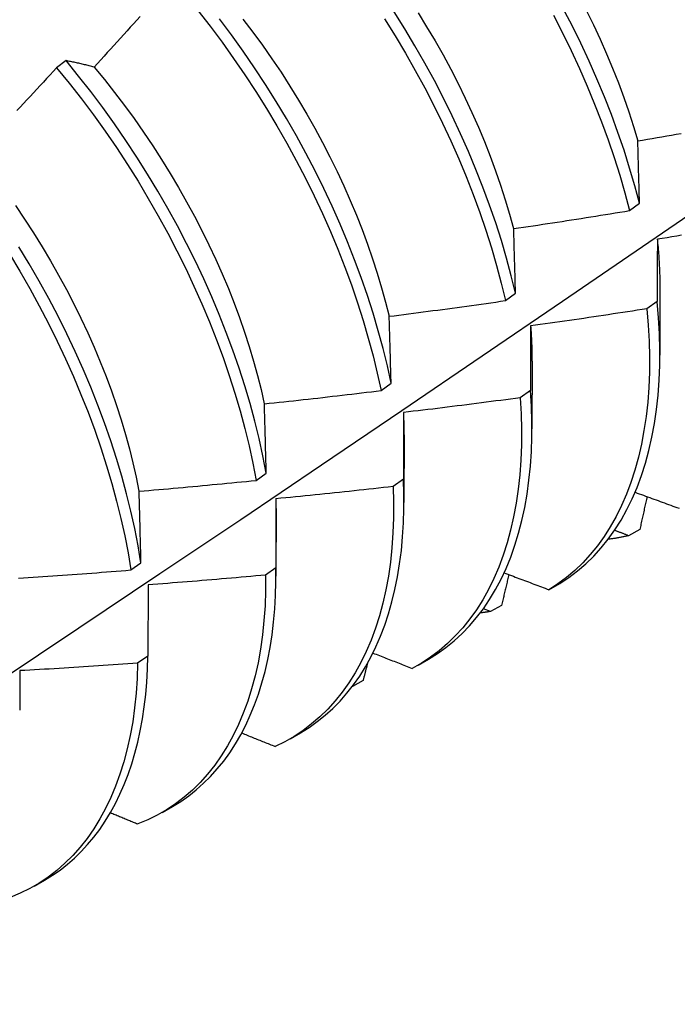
# Model space of a CAD drawing. Header units: inches. Extents: x 18 to 430, y 47 to 208.
# Tile 68 of 108: x 386.989 to 387.167, y 169.654 to 169.921. Entities that reach past the tile are written whole.
import ezdxf

# ---------------------------------------------------------------- set-up
doc = ezdxf.new("R2010")
doc.units = ezdxf.units.IN
doc.header["$MEASUREMENT"] = 0
doc.layers.add('Visible Edges(ANSI)', color=7, linetype='Continuous', lineweight=25)

msp = doc.modelspace()

# ---------------------------------------------------------------- linework, layer by layer
at = {"layer": 'Visible Edges(ANSI)'}
for p, q in [((387.0012, 169.91023), (386.99865, 169.9083)), ((387.15443, 169.86945), (387.15715, 169.87143)), ((387.16272, 169.84852), (387.1627, 169.83008)), ((387.12071, 169.84495), (387.12344, 169.84693)), ((387.16195, 169.8447), (387.15917, 169.84274)), ((387.12792, 169.82848), (387.1279, 169.81005)), ((387.08687, 169.82048), (387.08961, 169.82245)), ((387.12751, 169.82048), (387.12473, 169.81853)), ((387.09312, 169.80845), (387.0931, 169.79001)), ((387.05291, 169.79605), (387.05566, 169.79802)), ((387.09296, 169.79633), (387.09016, 169.79438)), ((387.05832, 169.78841), (387.0583, 169.76997)), ((387.15722, 169.78268), (387.15418, 169.781)), ((387.01883, 169.77167), (387.02159, 169.77364)), ((387.05828, 169.77224), (387.05548, 169.7703)), ((387.02352, 169.76763), (387.02349, 169.74823)), ((387.13252, 169.7663), (387.13552, 169.76803)), ((387.11964, 169.76205), (387.1166, 169.76039)), ((387.1166, 169.76039), (387.11469, 169.76114)), ((387.02349, 169.74823), (387.02067, 169.74629)), ((387.09695, 169.7458), (387.09976, 169.74742)), ((387.08199, 169.74157), (387.07908, 169.73999)), ((387.06215, 169.72577), (387.06496, 169.72738)), ((387.02735, 169.70573), (387.03016, 169.70735)), ((386.99255, 169.68569), (386.99536, 169.68731))]:
    msp.add_line(p, q, dxfattribs=at)
at = {"layer": 'Visible Edges(ANSI)', "flags": 128}
for points in [[(387.02134, 169.92226), (387.02046, 169.92127), (387.01957, 169.92028), (387.01868, 169.9193), (387.01779, 169.91831), (387.0169, 169.91732), (387.01601, 169.91634), (387.01512, 169.91535), (387.01422, 169.91437), (387.01333, 169.91339), (387.01243, 169.91241), (387.01154, 169.91143), (387.01064, 169.91045), (387.00975, 169.90947), (387.00885, 169.90849)], [(387.03705, 169.9239), (387.04038, 169.91963), (387.04363, 169.91527), (387.04679, 169.91085), (387.04987, 169.90635), (387.05285, 169.90179), (387.05575, 169.89718), (387.05854, 169.89251), (387.06123, 169.8878), (387.06382, 169.88305), (387.0663, 169.87827), (387.06867, 169.87346), (387.07093, 169.86862), (387.07308, 169.86378), (387.07511, 169.85892), (387.07701, 169.85406), (387.0788, 169.84921), (387.08046, 169.84436), (387.082, 169.83953), (387.08341, 169.83472), (387.08469, 169.82994), (387.08585, 169.82519), (387.08687, 169.82048)], [(387.12344, 169.84693), (387.12228, 169.85168), (387.121, 169.85646), (387.11959, 169.86127), (387.11805, 169.8661), (387.11638, 169.87095), (387.11459, 169.8758), (387.11268, 169.88066), (387.11065, 169.88552), (387.10851, 169.89036), (387.10625, 169.8952), (387.10387, 169.90001), (387.10139, 169.90479), (387.0988, 169.90954), (387.0961, 169.91425), (387.09331, 169.91891), (387.09042, 169.92353)], [(387.09692, 169.92326), (387.09927, 169.91947), (387.10154, 169.91564), (387.10373, 169.91178), (387.10583, 169.9079), (387.10785, 169.90399), (387.10977, 169.90006), (387.1116, 169.89611), (387.11335, 169.89215), (387.115, 169.88819), (387.11655, 169.88423), (387.11801, 169.88026), (387.11938, 169.87631), (387.12065, 169.87237), (387.12182, 169.86844), (387.12289, 169.86454)], [(387.13372, 169.92256), (387.13619, 169.91778), (387.13854, 169.91296), (387.14079, 169.90813), (387.14292, 169.90328), (387.14494, 169.89842), (387.14683, 169.89357), (387.1486, 169.88871), (387.15025, 169.88387), (387.15177, 169.87904), (387.15317, 169.87423), (387.15443, 169.86945)], [(387.15715, 169.87143), (387.15588, 169.87621), (387.15447, 169.88102), (387.15294, 169.88585), (387.15128, 169.8907), (387.1495, 169.89555), (387.1476, 169.90041), (387.14558, 169.90527), (387.14344, 169.91012), (387.14118, 169.91495), (387.13881, 169.91976), (387.13634, 169.92454)], [(387.14267, 169.92393), (387.1446, 169.92), (387.14644, 169.91605), (387.14819, 169.9121), (387.14985, 169.90814), (387.15141, 169.90418), (387.15287, 169.90022), (387.15424, 169.89627), (387.1555, 169.89233), (387.15666, 169.88841)], [(387.08961, 169.82245), (387.08858, 169.82717), (387.08741, 169.83192), (387.08612, 169.8367), (387.0847, 169.84152), (387.08315, 169.84635), (387.08148, 169.8512), (387.07968, 169.85605), (387.07777, 169.86091), (387.07573, 169.86577), (387.07358, 169.87061), (387.07131, 169.87544), (387.06893, 169.88025), (387.06644, 169.88503), (387.06384, 169.88978), (387.06114, 169.89449), (387.05834, 169.89915), (387.05544, 169.90376), (387.05245, 169.90831), (387.04937, 169.9128), (387.0462, 169.91723), (387.04294, 169.92157)], [(387.04927, 169.92154), (387.05197, 169.91801), (387.05461, 169.91441), (387.05718, 169.91076), (387.05967, 169.90706), (387.06209, 169.90331), (387.06443, 169.89952), (387.06669, 169.89569), (387.06887, 169.89183), (387.07096, 169.88794), (387.07298, 169.88402), (387.0749, 169.88009), (387.07674, 169.87614), (387.07849, 169.87218), (387.08015, 169.86821), (387.08172, 169.86425), (387.08319, 169.86028), (387.08457, 169.85633), (387.08584, 169.85239), (387.08702, 169.84846), (387.0881, 169.84456), (387.08908, 169.84069)], [(387.08783, 169.92156), (387.09071, 169.91694), (387.0935, 169.91227), (387.09619, 169.90756), (387.09877, 169.90281), (387.10124, 169.89802), (387.10361, 169.89321), (387.10586, 169.88838), (387.108, 169.88353), (387.11002, 169.87867), (387.11192, 169.87381), (387.1137, 169.86896), (387.11536, 169.86411), (387.11689, 169.85928), (387.11829, 169.85448), (387.11956, 169.84969), (387.12071, 169.84495)], [(387.00885, 169.90849), (387.00852, 169.90857), (387.0082, 169.90865), (387.00787, 169.90873), (387.00754, 169.90881), (387.00722, 169.90889), (387.0069, 169.90897), (387.00657, 169.90905), (387.00625, 169.90913), (387.00593, 169.9092), (387.00561, 169.90928), (387.00529, 169.90935), (387.00497, 169.90942), (387.00465, 169.9095), (387.00433, 169.90957), (387.00402, 169.90964), (387.0037, 169.90971), (387.00338, 169.90978), (387.00307, 169.90984), (387.00276, 169.90991), (387.00244, 169.90998), (387.00213, 169.91004), (387.00182, 169.91011), (387.00151, 169.91017), (387.0012, 169.91023)], [(387.05566, 169.79802), (387.05475, 169.80269), (387.05371, 169.80741), (387.05254, 169.81216), (387.05124, 169.81695), (387.04981, 169.82176), (387.04826, 169.8266), (387.04658, 169.83144), (387.04478, 169.8363), (387.04285, 169.84116), (387.04081, 169.84601), (387.03865, 169.85086), (387.03637, 169.85569), (387.03399, 169.8605), (387.03149, 169.86527), (387.02889, 169.87002), (387.02618, 169.87472), (387.02337, 169.87938), (387.02047, 169.88399), (387.01747, 169.88854), (387.01438, 169.89303), (387.01121, 169.89745), (387.00795, 169.90179), (387.00461, 169.90605), (387.0012, 169.91023)], [(386.99865, 169.9083), (386.99775, 169.90732), (386.99685, 169.90635), (386.99594, 169.90537), (386.99504, 169.9044), (386.99414, 169.90343), (386.99323, 169.90246), (386.99233, 169.90148), (386.99142, 169.90051), (386.99051, 169.89955), (386.98961, 169.89858), (386.9887, 169.89761), (386.98779, 169.89664)], [(386.99865, 169.9083), (387.00206, 169.90411), (387.00539, 169.89984), (387.00864, 169.89549), (387.01181, 169.89107), (387.01489, 169.88658), (387.01788, 169.88202), (387.02078, 169.87741), (387.02358, 169.87275), (387.02628, 169.86804), (387.02887, 169.86329), (387.03136, 169.85851), (387.03374, 169.8537), (387.036, 169.84887), (387.03816, 169.84403), (387.04019, 169.83917), (387.04211, 169.83431), (387.0439, 169.82946), (387.04557, 169.82461), (387.04711, 169.81978), (387.04853, 169.81497), (387.04982, 169.81018), (387.05098, 169.80543), (387.05201, 169.80072), (387.05291, 169.79605)], [(387.00884, 169.90848), (387.01166, 169.90507), (387.01442, 169.90159), (387.01711, 169.89805), (387.01974, 169.89445), (387.0223, 169.8908), (387.0248, 169.88709), (387.02721, 169.88334), (387.02956, 169.87954), (387.03182, 169.87571), (387.03401, 169.87185), (387.03612, 169.86796), (387.03814, 169.86404), (387.04008, 169.86011), (387.04193, 169.85616), (387.04369, 169.8522), (387.04535, 169.84824), (387.04692, 169.84428), (387.0484, 169.84032), (387.04977, 169.83637), (387.05105, 169.83243), (387.05222, 169.82851), (387.05329, 169.82461), (387.05425, 169.82074), (387.05511, 169.8169)], [(387.15669, 169.8884), (387.158, 169.88862), (387.15931, 169.88884), (387.16062, 169.88906), (387.16193, 169.88929), (387.16324, 169.88951), (387.16454, 169.88974), (387.16585, 169.88996), (387.16716, 169.89019), (387.16847, 169.89042)], [(387.15715, 169.87143), (387.15714, 169.87215), (387.15712, 169.87287), (387.1571, 169.87358), (387.15708, 169.8743), (387.15706, 169.87501), (387.15704, 169.87573), (387.15702, 169.87644), (387.157, 169.87715), (387.15698, 169.87786), (387.15696, 169.87857), (387.15694, 169.87928), (387.15692, 169.87999), (387.1569, 169.88069), (387.15689, 169.8814), (387.15687, 169.8821), (387.15685, 169.88281), (387.15683, 169.88351), (387.15681, 169.88421), (387.15679, 169.88491), (387.15677, 169.88561), (387.15675, 169.88631), (387.15673, 169.88701), (387.15671, 169.8877), (387.15669, 169.8884)], [(386.84948, 169.65351), (386.87178, 169.66805), (386.89403, 169.68262), (386.91625, 169.69722), (386.93843, 169.71185), (386.96056, 169.72651), (386.98266, 169.74121), (387.00472, 169.75592), (387.02673, 169.77067), (387.04871, 169.78544), (387.07064, 169.80024), (387.09254, 169.81507), (387.1144, 169.82991), (387.13621, 169.84478), (387.15799, 169.85967), (387.17972, 169.87458)], [(386.98745, 169.8708), (386.98995, 169.8671), (386.99238, 169.86335), (386.99473, 169.85956), (386.997, 169.85574), (386.9992, 169.85188), (387.00131, 169.84799), (387.00334, 169.84408), (387.00527, 169.84015), (387.00712, 169.83621), (387.00887, 169.83225), (387.01053, 169.82829), (387.01209, 169.82433), (387.01355, 169.82037), (387.01492, 169.81642), (387.01619, 169.81248), (387.01736, 169.80856), (387.01843, 169.80466), (387.0194, 169.80078), (387.02027, 169.79693), (387.02104, 169.79312)], [(387.12294, 169.86453), (387.12426, 169.86472), (387.12557, 169.86492), (387.12689, 169.86511), (387.1282, 169.86531), (387.12951, 169.86551), (387.13083, 169.8657), (387.13214, 169.8659), (387.13345, 169.8661), (387.13477, 169.8663), (387.13608, 169.86651), (387.13739, 169.86671), (387.1387, 169.86691), (387.14002, 169.86712), (387.14133, 169.86733), (387.14264, 169.86753), (387.14395, 169.86774), (387.14526, 169.86795), (387.14657, 169.86816), (387.14788, 169.86838), (387.14919, 169.86859), (387.1505, 169.8688), (387.15182, 169.86902), (387.15312, 169.86923), (387.15443, 169.86945)], [(387.12344, 169.84693), (387.12342, 169.84767), (387.1234, 169.84842), (387.12338, 169.84916), (387.12336, 169.8499), (387.12334, 169.85064), (387.12332, 169.85138), (387.1233, 169.85212), (387.12327, 169.85286), (387.12325, 169.8536), (387.12323, 169.85433), (387.12321, 169.85507), (387.12319, 169.8558), (387.12317, 169.85653), (387.12315, 169.85727), (387.12313, 169.858), (387.12311, 169.85873), (387.12309, 169.85946), (387.12307, 169.86018), (387.12305, 169.86091), (387.12303, 169.86164), (387.12301, 169.86236), (387.12298, 169.86309), (387.12296, 169.86381), (387.12294, 169.86453)], [(387.16195, 169.86167), (387.16201, 169.86111), (387.16207, 169.86055), (387.16212, 169.85999), (387.16218, 169.85943), (387.16222, 169.85887), (387.16227, 169.85831), (387.16232, 169.85776), (387.16236, 169.8572), (387.1624, 169.85665), (387.16243, 169.8561), (387.16247, 169.85555), (387.1625, 169.855), (387.16253, 169.85445), (387.16255, 169.85391), (387.16258, 169.85336), (387.1626, 169.85282), (387.16262, 169.85228), (387.16264, 169.85174), (387.16265, 169.8512), (387.16266, 169.85067), (387.16267, 169.85013), (387.16268, 169.8496), (387.16268, 169.84907), (387.16268, 169.84854)], [(387.16201, 169.86165), (387.16201, 169.86095), (387.162, 169.86026), (387.162, 169.85956), (387.162, 169.85886), (387.16199, 169.85817), (387.16199, 169.85747), (387.16199, 169.85676), (387.16198, 169.85606), (387.16198, 169.85536), (387.16198, 169.85466), (387.16198, 169.85395), (387.16197, 169.85325), (387.16197, 169.85254), (387.16197, 169.85183), (387.16197, 169.85112), (387.16196, 169.85041), (387.16196, 169.8497), (387.16196, 169.84899), (387.16196, 169.84828), (387.16196, 169.84756), (387.16196, 169.84685), (387.16195, 169.84613), (387.16195, 169.84542), (387.16195, 169.8447)], [(387.16858, 169.86271), (387.16727, 169.8625), (387.16595, 169.86228), (387.16464, 169.86207), (387.16333, 169.86186), (387.16201, 169.86165)], [(387.02159, 169.77364), (387.02081, 169.77826), (387.01989, 169.78293), (387.01885, 169.78765), (387.01767, 169.79241), (387.01636, 169.7972), (387.01493, 169.80201), (387.01336, 169.80684), (387.01168, 169.81169), (387.00987, 169.81655), (387.00794, 169.82141), (387.00588, 169.82626), (387.00372, 169.83111), (387.00144, 169.83594), (386.99904, 169.84074), (386.99654, 169.84552), (386.99393, 169.85026), (386.99122, 169.85496), (386.98841, 169.85962)], [(386.98581, 169.85765), (386.98862, 169.85299), (386.99132, 169.84828), (386.99392, 169.84354), (386.99642, 169.83876), (386.9988, 169.83395), (387.00107, 169.82912), (387.00323, 169.82428), (387.00527, 169.81942), (387.0072, 169.81456), (387.009, 169.80971), (387.01068, 169.80486), (387.01223, 169.80002), (387.01365, 169.79521), (387.01495, 169.79043), (387.01612, 169.78567), (387.01716, 169.78096), (387.01806, 169.77629), (387.01883, 169.77167)], [(387.08909, 169.84069), (387.09041, 169.84085), (387.09173, 169.84102), (387.09305, 169.84119), (387.09437, 169.84136), (387.09569, 169.84153), (387.09701, 169.8417), (387.09833, 169.84187), (387.09964, 169.84204), (387.10096, 169.84222), (387.10228, 169.84239), (387.1036, 169.84257), (387.10491, 169.84274), (387.10623, 169.84292), (387.10755, 169.8431), (387.10887, 169.84328), (387.11018, 169.84346), (387.1115, 169.84364), (387.11282, 169.84383), (387.11413, 169.84401), (387.11545, 169.8442), (387.11676, 169.84438), (387.11808, 169.84457), (387.11939, 169.84476), (387.12071, 169.84495)], [(387.13552, 169.76803), (387.13797, 169.76964), (387.14032, 169.7714), (387.14256, 169.77333), (387.1447, 169.77541), (387.14673, 169.77765), (387.14865, 169.78004), (387.15046, 169.78257), (387.15215, 169.78526), (387.15372, 169.78808), (387.15517, 169.79105), (387.1565, 169.79415), (387.1577, 169.79737), (387.15878, 169.80073), (387.15972, 169.80421), (387.16054, 169.80781), (387.16123, 169.81152), (387.16179, 169.81534), (387.16222, 169.81926), (387.16251, 169.82328), (387.16266, 169.8274), (387.16269, 169.8316), (387.16258, 169.83589), (387.16233, 169.84026), (387.16195, 169.8447)], [(387.15917, 169.84274), (387.15786, 169.84253), (387.15654, 169.84232), (387.15523, 169.84212), (387.15391, 169.84191), (387.15259, 169.84171), (387.15128, 169.84151), (387.14996, 169.84131), (387.14864, 169.84111), (387.14733, 169.84091), (387.14601, 169.84071), (387.14469, 169.84051), (387.14337, 169.84032), (387.14205, 169.84012), (387.14074, 169.83993), (387.13942, 169.83974), (387.1381, 169.83955), (387.13678, 169.83936), (387.13546, 169.83917), (387.13414, 169.83898), (387.13282, 169.83879), (387.1315, 169.83861), (387.13018, 169.83842), (387.12886, 169.83824), (387.12754, 169.83806)], [(387.15917, 169.84274), (387.15954, 169.8383), (387.15978, 169.83394), (387.15988, 169.82966), (387.15985, 169.82546), (387.15968, 169.82135), (387.15938, 169.81734), (387.15894, 169.81342), (387.15837, 169.80961), (387.15767, 169.80591), (387.15684, 169.80232), (387.15589, 169.79885), (387.1548, 169.79551), (387.15359, 169.79229), (387.15225, 169.7892), (387.15079, 169.78624), (387.14921, 169.78343), (387.14751, 169.78076), (387.1457, 169.77823), (387.14377, 169.77585), (387.14173, 169.77363), (387.13958, 169.77156), (387.13733, 169.76964), (387.13497, 169.76789), (387.13252, 169.7663)], [(387.08961, 169.82245), (387.08959, 169.82323), (387.08956, 169.824), (387.08954, 169.82477), (387.08952, 169.82553), (387.0895, 169.8263), (387.08948, 169.82707), (387.08946, 169.82783), (387.08944, 169.8286), (387.08942, 169.82936), (387.0894, 169.83012), (387.08938, 169.83088), (387.08935, 169.83164), (387.08933, 169.8324), (387.08931, 169.83316), (387.08929, 169.83392), (387.08927, 169.83467), (387.08925, 169.83543), (387.08922, 169.83618), (387.0892, 169.83694), (387.08918, 169.83769), (387.08916, 169.83844), (387.08914, 169.83919), (387.08912, 169.83994), (387.08909, 169.84069)], [(387.12754, 169.83806), (387.12754, 169.83734), (387.12754, 169.83661), (387.12754, 169.83589), (387.12753, 169.83517), (387.12753, 169.83444), (387.12753, 169.83372), (387.12753, 169.83299), (387.12753, 169.83226), (387.12753, 169.83153), (387.12752, 169.8308), (387.12752, 169.83007), (387.12752, 169.82934), (387.12752, 169.82861), (387.12752, 169.82787), (387.12752, 169.82714), (387.12752, 169.8264), (387.12752, 169.82567), (387.12752, 169.82493), (387.12752, 169.82419), (387.12752, 169.82345), (387.12752, 169.82271), (387.12752, 169.82197), (387.12751, 169.82122), (387.12751, 169.82048)], [(387.12753, 169.83806), (387.12756, 169.83765), (387.12759, 169.83725), (387.12762, 169.83684), (387.12765, 169.83643), (387.12767, 169.83603), (387.1277, 169.83563), (387.12772, 169.83522), (387.12774, 169.83482), (387.12776, 169.83442), (387.12778, 169.83402), (387.1278, 169.83362), (387.12782, 169.83322), (387.12783, 169.83282), (387.12785, 169.83242), (387.12786, 169.83203), (387.12787, 169.83163), (387.12788, 169.83124), (387.12789, 169.83084), (387.12789, 169.83045), (387.1279, 169.83006), (387.1279, 169.82967), (387.12791, 169.82928), (387.12791, 169.82889), (387.12791, 169.8285)], [(387.05515, 169.81688), (387.05647, 169.81702), (387.05779, 169.81716), (387.05912, 169.8173), (387.06044, 169.81744), (387.06176, 169.81758), (387.06308, 169.81772), (387.06441, 169.81787), (387.06573, 169.81801), (387.06705, 169.81816), (387.06837, 169.81831), (387.0697, 169.81845), (387.07102, 169.8186), (387.07234, 169.81875), (387.07366, 169.81891), (387.07498, 169.81906), (387.0763, 169.81921), (387.07763, 169.81937), (387.07895, 169.81952), (387.08027, 169.81968), (387.08159, 169.81984), (387.08291, 169.82), (387.08423, 169.82016), (387.08555, 169.82032), (387.08687, 169.82048)], [(387.09976, 169.74742), (387.10219, 169.74893), (387.10452, 169.75059), (387.10676, 169.7524), (387.1089, 169.75436), (387.11093, 169.75647), (387.11286, 169.75873), (387.11469, 169.76113), (387.1164, 169.76367), (387.118, 169.76635), (387.11949, 169.76917), (387.12086, 169.77211), (387.12212, 169.77518), (387.12325, 169.77838), (387.12427, 169.78169), (387.12516, 169.78513), (387.12593, 169.78867), (387.12657, 169.79232), (387.12709, 169.79607), (387.12748, 169.79992), (387.12774, 169.80386), (387.12788, 169.8079), (387.12788, 169.81201), (387.12776, 169.81621), (387.12751, 169.82048)], [(387.12473, 169.81853), (387.12341, 169.81835), (387.12208, 169.81817), (387.12076, 169.81799), (387.11944, 169.81781), (387.11812, 169.81764), (387.1168, 169.81747), (387.11548, 169.81729), (387.11415, 169.81712), (387.11283, 169.81695), (387.11151, 169.81678), (387.11018, 169.81661), (387.10886, 169.81644), (387.10754, 169.81628), (387.10621, 169.81611), (387.10489, 169.81595), (387.10357, 169.81579), (387.10224, 169.81562), (387.10092, 169.81546), (387.09959, 169.8153), (387.09827, 169.81514), (387.09694, 169.81499), (387.09562, 169.81483), (387.0943, 169.81468), (387.09297, 169.81452)], [(387.12473, 169.81853), (387.12497, 169.81416), (387.12508, 169.80987), (387.12505, 169.80567), (387.12489, 169.80155), (387.1246, 169.79753), (387.12417, 169.79361), (387.12361, 169.7898), (387.12292, 169.78609), (387.1221, 169.78249), (387.12115, 169.77902), (387.12007, 169.77566), (387.11886, 169.77243), (387.11753, 169.76934), (387.11608, 169.76638), (387.11451, 169.76355), (387.11282, 169.76087), (387.11101, 169.75834), (387.10909, 169.75595), (387.10705, 169.75371), (387.10491, 169.75163), (387.10267, 169.74971), (387.10032, 169.74795), (387.09787, 169.74635), (387.09532, 169.74491)], [(387.05566, 169.79802), (387.05564, 169.79882), (387.05562, 169.79962), (387.0556, 169.80041), (387.05558, 169.8012), (387.05555, 169.802), (387.05553, 169.80279), (387.05551, 169.80358), (387.05549, 169.80437), (387.05547, 169.80516), (387.05545, 169.80595), (387.05543, 169.80673), (387.05541, 169.80752), (387.05539, 169.80831), (387.05537, 169.80909), (387.05534, 169.80987), (387.05532, 169.81066), (387.0553, 169.81144), (387.05528, 169.81222), (387.05526, 169.813), (387.05523, 169.81377), (387.05521, 169.81455), (387.05519, 169.81533), (387.05517, 169.8161), (387.05515, 169.81688)], [(387.09293, 169.81455), (387.09294, 169.8143), (387.09296, 169.81404), (387.09297, 169.81379), (387.09298, 169.81353), (387.09299, 169.81327), (387.093, 169.81302), (387.09301, 169.81277), (387.09301, 169.81251), (387.09302, 169.81226), (387.09303, 169.812), (387.09304, 169.81175), (387.09304, 169.8115), (387.09305, 169.81124), (387.09305, 169.81099), (387.09306, 169.81074), (387.09306, 169.81049), (387.09306, 169.81024), (387.09307, 169.80999), (387.09307, 169.80973), (387.09307, 169.80948), (387.09307, 169.80923), (387.09307, 169.80898), (387.09307, 169.80874), (387.09307, 169.80849)], [(387.09297, 169.81452), (387.09297, 169.81377), (387.09297, 169.81303), (387.09297, 169.81228), (387.09297, 169.81153), (387.09297, 169.81078), (387.09296, 169.81003), (387.09296, 169.80927), (387.09296, 169.80852), (387.09296, 169.80777), (387.09296, 169.80701), (387.09296, 169.80625), (387.09296, 169.8055), (387.09296, 169.80474), (387.09296, 169.80398), (387.09296, 169.80322), (387.09296, 169.80245), (387.09296, 169.80169), (387.09296, 169.80093), (387.09296, 169.80016), (387.09296, 169.7994), (387.09296, 169.79863), (387.09296, 169.79786), (387.09296, 169.7971), (387.09296, 169.79633)], [(387.06496, 169.72738), (387.06729, 169.72882), (387.06954, 169.73041), (387.0717, 169.73213), (387.07376, 169.734), (387.07573, 169.736), (387.07761, 169.73813), (387.07939, 169.7404), (387.08106, 169.7428), (387.08264, 169.74533), (387.08411, 169.74798), (387.08547, 169.75076), (387.08673, 169.75365), (387.08788, 169.75666), (387.08891, 169.75978), (387.08984, 169.76301), (387.09065, 169.76634), (387.09135, 169.76978), (387.09193, 169.77331), (387.09239, 169.77694), (387.09274, 169.78065), (387.09297, 169.78445), (387.09309, 169.78834), (387.09308, 169.79229), (387.09296, 169.79633)], [(387.0211, 169.7931), (387.02243, 169.79321), (387.02375, 169.79332), (387.02508, 169.79344), (387.02641, 169.79355), (387.02773, 169.79367), (387.02906, 169.79378), (387.03038, 169.7939), (387.03171, 169.79402), (387.03304, 169.79414), (387.03436, 169.79426), (387.03569, 169.79438), (387.03701, 169.7945), (387.03834, 169.79463), (387.03966, 169.79475), (387.04099, 169.79488), (387.04231, 169.795), (387.04364, 169.79513), (387.04496, 169.79526), (387.04629, 169.79539), (387.04761, 169.79552), (387.04894, 169.79565), (387.05026, 169.79578), (387.05159, 169.79592), (387.05291, 169.79605)], [(387.09016, 169.79438), (387.09028, 169.79009), (387.09026, 169.78588), (387.09011, 169.78176), (387.08982, 169.77773), (387.0894, 169.7738), (387.08885, 169.76998), (387.08817, 169.76626), (387.08735, 169.76266), (387.08641, 169.75918), (387.08534, 169.75582), (387.08414, 169.75258), (387.08282, 169.74948), (387.08137, 169.74651), (387.07981, 169.74368), (387.07812, 169.74099), (387.07632, 169.73844), (387.07441, 169.73605), (387.07238, 169.7338), (387.07024, 169.73171), (387.068, 169.72978), (387.06566, 169.72801), (387.06322, 169.7264), (387.06068, 169.72495), (387.05805, 169.72367)], [(387.09016, 169.79438), (387.08884, 169.79423), (387.08751, 169.79408), (387.08618, 169.79393), (387.08486, 169.79378), (387.08353, 169.79363), (387.0822, 169.79349), (387.08088, 169.79334), (387.07955, 169.7932), (387.07822, 169.79305), (387.07689, 169.79291), (387.07557, 169.79277), (387.07424, 169.79263), (387.07291, 169.79249), (387.07158, 169.79236), (387.07026, 169.79222), (387.06893, 169.79209), (387.0676, 169.79195), (387.06627, 169.79182), (387.06494, 169.79169), (387.06361, 169.79156), (387.06228, 169.79143), (387.06096, 169.7913), (387.05963, 169.79117), (387.0583, 169.79104)], [(387.02159, 169.77364), (387.02157, 169.77446), (387.02155, 169.77528), (387.02153, 169.7761), (387.02151, 169.77692), (387.02149, 169.77774), (387.02147, 169.77855), (387.02145, 169.77937), (387.02143, 169.78019), (387.02141, 169.781), (387.02139, 169.78181), (387.02137, 169.78263), (387.02135, 169.78344), (387.02133, 169.78425), (387.02131, 169.78506), (387.02129, 169.78587), (387.02127, 169.78667), (387.02125, 169.78748), (387.02123, 169.78829), (387.02121, 169.78909), (387.02119, 169.7899), (387.02116, 169.7907), (387.02114, 169.7915), (387.02112, 169.7923), (387.0211, 169.7931)], [(387.05824, 169.79107), (387.05824, 169.79096), (387.05825, 169.79085), (387.05825, 169.79074), (387.05825, 169.79063), (387.05825, 169.79052), (387.05825, 169.79041), (387.05826, 169.7903), (387.05826, 169.79019), (387.05826, 169.79008), (387.05826, 169.78997), (387.05826, 169.78986), (387.05826, 169.78975), (387.05826, 169.78964), (387.05827, 169.78953), (387.05827, 169.78942), (387.05827, 169.78931), (387.05827, 169.7892), (387.05827, 169.78909), (387.05827, 169.78898), (387.05827, 169.78887), (387.05827, 169.78876), (387.05827, 169.78865), (387.05827, 169.78854), (387.05827, 169.78843)], [(387.0583, 169.79104), (387.0583, 169.79027), (387.05829, 169.7895), (387.05829, 169.78872), (387.05829, 169.78795), (387.05829, 169.78717), (387.05829, 169.7864), (387.05829, 169.78562), (387.05829, 169.78484), (387.05829, 169.78406), (387.05829, 169.78328), (387.05829, 169.7825), (387.05829, 169.78171), (387.05829, 169.78093), (387.05829, 169.78014), (387.05829, 169.77936), (387.05829, 169.77857), (387.05829, 169.77778), (387.05829, 169.777), (387.05828, 169.77621), (387.05828, 169.77541), (387.05828, 169.77462), (387.05828, 169.77383), (387.05828, 169.77304), (387.05828, 169.77224)], [(387.15595, 169.79282), (387.15652, 169.79261), (387.15709, 169.79241), (387.15766, 169.7922), (387.15822, 169.79199), (387.15879, 169.79178), (387.15936, 169.79157), (387.15993, 169.79136), (387.1605, 169.79115), (387.16107, 169.79094), (387.16164, 169.79074), (387.16221, 169.79053), (387.16278, 169.79032), (387.16335, 169.79011), (387.16392, 169.7899), (387.16449, 169.7897), (387.16506, 169.78949), (387.16563, 169.78928), (387.1662, 169.78907), (387.16677, 169.78887), (387.16734, 169.78866), (387.16791, 169.78845)], [(387.15921, 169.79163), (387.15912, 169.79126), (387.15904, 169.79088), (387.15896, 169.79051), (387.15888, 169.79014), (387.15879, 169.78976), (387.15871, 169.78939), (387.15863, 169.78902), (387.15855, 169.78864), (387.15846, 169.78827), (387.15838, 169.7879), (387.1583, 169.78753), (387.15821, 169.78715), (387.15813, 169.78678), (387.15805, 169.78641), (387.15797, 169.78603), (387.15788, 169.78566), (387.1578, 169.78529), (387.15772, 169.78491), (387.15763, 169.78454), (387.15755, 169.78417), (387.15747, 169.7838), (387.15738, 169.78342), (387.1573, 169.78305), (387.15722, 169.78268)], [(387.15418, 169.781), (387.15396, 169.78095), (387.15373, 169.7809), (387.1535, 169.78085), (387.15327, 169.7808), (387.15305, 169.78075), (387.15282, 169.7807), (387.15259, 169.78065), (387.15236, 169.78061), (387.15213, 169.78056), (387.1519, 169.78052), (387.15167, 169.78047), (387.15144, 169.78043), (387.15121, 169.78039), (387.15097, 169.78035), (387.15074, 169.78031), (387.15051, 169.78027), (387.15028, 169.78024), (387.15004, 169.7802), (387.14981, 169.78017), (387.14957, 169.78013), (387.14934, 169.7801), (387.1491, 169.78007), (387.14887, 169.78004), (387.14863, 169.78001)], [(387.15418, 169.781), (387.15402, 169.78106), (387.15386, 169.78112), (387.15371, 169.78118), (387.15355, 169.78124), (387.15339, 169.7813), (387.15323, 169.78136), (387.15307, 169.78143), (387.15291, 169.78149), (387.15275, 169.78155), (387.15259, 169.78161), (387.15244, 169.78167), (387.15228, 169.78173), (387.15212, 169.78179), (387.15196, 169.78185), (387.1518, 169.78191), (387.15164, 169.78197), (387.15148, 169.78203), (387.15133, 169.78209), (387.15117, 169.78215), (387.15101, 169.78221), (387.15085, 169.78227), (387.15069, 169.78233), (387.15053, 169.78239), (387.15038, 169.78245)], [(387.03016, 169.70735), (387.0324, 169.70872), (387.03456, 169.71023), (387.03663, 169.71187), (387.03862, 169.71364), (387.04053, 169.71553), (387.04235, 169.71755), (387.04408, 169.71969), (387.04572, 169.72195), (387.04726, 169.72433), (387.04871, 169.72682), (387.05006, 169.72943), (387.05131, 169.73215), (387.05247, 169.73497), (387.05352, 169.7379), (387.05447, 169.74093), (387.05532, 169.74406), (387.05606, 169.74729), (387.0567, 169.7506), (387.05723, 169.75401), (387.05766, 169.7575), (387.05798, 169.76107), (387.05819, 169.76472), (387.05829, 169.76845), (387.05828, 169.77224)], [(386.98828, 169.76945), (386.98961, 169.76953), (386.99094, 169.76962), (386.99227, 169.76971), (386.9936, 169.76979), (386.99493, 169.76988), (386.99626, 169.76997), (386.99758, 169.77007), (386.99891, 169.77016), (387.00024, 169.77025), (387.00157, 169.77035), (387.0029, 169.77044), (387.00423, 169.77054), (387.00556, 169.77064), (387.00688, 169.77073), (387.00821, 169.77083), (387.00954, 169.77093), (387.01087, 169.77104), (387.0122, 169.77114), (387.01352, 169.77124), (387.01485, 169.77135), (387.01618, 169.77145), (387.01751, 169.77156), (387.01883, 169.77167)], [(387.05548, 169.7703), (387.05547, 169.76609), (387.05532, 169.76196), (387.05504, 169.75793), (387.05463, 169.75399), (387.05409, 169.75016), (387.05341, 169.74644), (387.05261, 169.74283), (387.05167, 169.73934), (387.05061, 169.73597), (387.04942, 169.73273), (387.0481, 169.72962), (387.04666, 169.72664), (387.0451, 169.7238), (387.04343, 169.7211), (387.04163, 169.71855), (387.03972, 169.71615), (387.0377, 169.71389), (387.03558, 169.7118), (387.03334, 169.70985), (387.031, 169.70807), (387.02857, 169.70645), (387.02603, 169.705), (387.02341, 169.70371), (387.02069, 169.70258)], [(387.05548, 169.7703), (387.05415, 169.77018), (387.05282, 169.77005), (387.05149, 169.76993), (387.05016, 169.76981), (387.04882, 169.76969), (387.04749, 169.76957), (387.04616, 169.76946), (387.04483, 169.76934), (387.0435, 169.76923), (387.04217, 169.76911), (387.04084, 169.769), (387.03951, 169.76889), (387.03818, 169.76878), (387.03684, 169.76867), (387.03551, 169.76856), (387.03418, 169.76845), (387.03285, 169.76834), (387.03152, 169.76824), (387.03018, 169.76813), (387.02885, 169.76803), (387.02752, 169.76793), (387.02619, 169.76783), (387.02485, 169.76773), (387.02352, 169.76763)], [(387.12161, 169.77042), (387.12153, 169.77007), (387.12145, 169.76972), (387.12137, 169.76937), (387.12129, 169.76902), (387.1212, 169.76867), (387.12112, 169.76833), (387.12104, 169.76798), (387.12096, 169.76763), (387.12087, 169.76728), (387.12079, 169.76693), (387.12071, 169.76658), (387.12063, 169.76623), (387.12055, 169.76588), (387.12046, 169.76554), (387.12038, 169.76519), (387.1203, 169.76484), (387.12022, 169.76449), (387.12013, 169.76414), (387.12005, 169.76379), (387.11997, 169.76344), (387.11988, 169.76309), (387.1198, 169.76274), (387.11972, 169.76239), (387.11964, 169.76205)], [(387.12032, 169.77091), (387.12083, 169.77072), (387.12134, 169.77052), (387.12184, 169.77033), (387.12235, 169.77014), (387.12286, 169.76995), (387.12337, 169.76975), (387.12387, 169.76956), (387.12438, 169.76937), (387.12489, 169.76918), (387.1254, 169.76898), (387.1259, 169.76879), (387.12641, 169.7686), (387.12692, 169.76841), (387.12743, 169.76822), (387.12794, 169.76802), (387.12845, 169.76783), (387.12895, 169.76764), (387.12946, 169.76745), (387.12997, 169.76726), (387.13048, 169.76706), (387.13099, 169.76687), (387.1315, 169.76668), (387.13201, 169.76649), (387.13252, 169.7663)], [(387.1166, 169.76039), (387.11648, 169.76037), (387.11637, 169.76035), (387.11625, 169.76033), (387.11614, 169.76031), (387.11603, 169.76029), (387.11591, 169.76027), (387.1158, 169.76025), (387.11568, 169.76023), (387.11557, 169.76021), (387.11545, 169.76019), (387.11534, 169.76018), (387.11522, 169.76016), (387.11511, 169.76014), (387.11499, 169.76013), (387.11488, 169.76011), (387.11476, 169.76009), (387.11464, 169.76008), (387.11453, 169.76006), (387.11441, 169.76004), (387.1143, 169.76003), (387.11418, 169.76001), (387.11406, 169.76), (387.11395, 169.75998), (387.11383, 169.75997)], [(386.99536, 169.68731), (386.9975, 169.68862), (386.99957, 169.69005), (387.00157, 169.69161), (387.00348, 169.69328), (387.00532, 169.69507), (387.00708, 169.69697), (387.00876, 169.69898), (387.01036, 169.70111), (387.01187, 169.70334), (387.01329, 169.70568), (387.01463, 169.70812), (387.01587, 169.71067), (387.01703, 169.71332), (387.01809, 169.71606), (387.01906, 169.7189), (387.01994, 169.72183), (387.02072, 169.72485), (387.02141, 169.72795), (387.022, 169.73114), (387.0225, 169.73441), (387.02289, 169.73776), (387.02319, 169.74118), (387.02339, 169.74467), (387.02349, 169.74823)], [(387.08467, 169.74908), (387.08511, 169.7489), (387.08555, 169.74873), (387.086, 169.74856), (387.08644, 169.74838), (387.08688, 169.74821), (387.08733, 169.74803), (387.08777, 169.74786), (387.08821, 169.74769), (387.08866, 169.74751), (387.0891, 169.74734), (387.08954, 169.74717), (387.08999, 169.74699), (387.09043, 169.74682), (387.09088, 169.74664), (387.09132, 169.74647), (387.09177, 169.7463), (387.09221, 169.74612), (387.09265, 169.74595), (387.0931, 169.74578), (387.09354, 169.74561), (387.09399, 169.74543), (387.09443, 169.74526), (387.09488, 169.74509), (387.09532, 169.74491)], [(387.02067, 169.74629), (387.02054, 169.74216), (387.02027, 169.73813), (387.01986, 169.73419), (387.01933, 169.73035), (387.01866, 169.72662), (387.01786, 169.72301), (387.01693, 169.71951), (387.01587, 169.71613), (387.01469, 169.71288), (387.01338, 169.70976), (387.01195, 169.70678), (387.0104, 169.70393), (387.00873, 169.70122), (387.00694, 169.69866), (387.00504, 169.69625), (387.00303, 169.69398), (387.00091, 169.69188), (386.99868, 169.68993), (386.99635, 169.68813), (386.99392, 169.6865), (386.99139, 169.68504), (386.98877, 169.68374), (386.98605, 169.68261)], [(387.02067, 169.74629), (387.01934, 169.7462), (387.01801, 169.7461), (387.01667, 169.74601), (387.01534, 169.74592), (387.014, 169.74582), (387.01267, 169.74573), (387.01134, 169.74564), (387.01, 169.74555), (387.00867, 169.74547), (387.00733, 169.74538), (387.006, 169.7453), (387.00467, 169.74521), (387.00333, 169.74513), (387.002, 169.74505), (387.00066, 169.74496), (386.99933, 169.74488), (386.99799, 169.74481), (386.99666, 169.74473), (386.99532, 169.74465), (386.99399, 169.74457), (386.99265, 169.7445), (386.99132, 169.74443), (386.98998, 169.74435), (386.98864, 169.74428)], [(387.08316, 169.74624), (387.08311, 169.74604), (387.08306, 169.74585), (387.08301, 169.74565), (387.08297, 169.74546), (387.08292, 169.74526), (387.08287, 169.74507), (387.08282, 169.74488), (387.08277, 169.74468), (387.08272, 169.74449), (387.08267, 169.74429), (387.08262, 169.7441), (387.08258, 169.7439), (387.08253, 169.74371), (387.08248, 169.74351), (387.08243, 169.74332), (387.08238, 169.74312), (387.08233, 169.74293), (387.08228, 169.74274), (387.08223, 169.74254), (387.08218, 169.74235), (387.08214, 169.74215), (387.08209, 169.74196), (387.08204, 169.74176), (387.08199, 169.74157)], [(386.98864, 169.74428), (386.98864, 169.74346), (386.98864, 169.74264), (386.98864, 169.74181), (386.98863, 169.74099), (386.98863, 169.74016), (386.98863, 169.73934), (386.98863, 169.73851), (386.98862, 169.73768), (386.98862, 169.73685), (386.98862, 169.73602), (386.98862, 169.73519), (386.98861, 169.73436), (386.98861, 169.73352)], [(387.04898, 169.72733), (387.04936, 169.72718), (387.04974, 169.72702), (387.05011, 169.72687), (387.05049, 169.72672), (387.05087, 169.72657), (387.05125, 169.72641), (387.05162, 169.72626), (387.052, 169.72611), (387.05238, 169.72596), (387.05275, 169.7258), (387.05313, 169.72565), (387.05351, 169.7255), (387.05389, 169.72535), (387.05427, 169.72519), (387.05464, 169.72504), (387.05502, 169.72489), (387.0554, 169.72474), (387.05578, 169.72459), (387.05615, 169.72443), (387.05653, 169.72428), (387.05691, 169.72413), (387.05729, 169.72398), (387.05767, 169.72383), (387.05805, 169.72367)], [(387.01328, 169.70566), (387.01359, 169.70553), (387.0139, 169.70541), (387.0142, 169.70528), (387.01451, 169.70515), (387.01482, 169.70502), (387.01513, 169.70489), (387.01544, 169.70476), (387.01575, 169.70464), (387.01606, 169.70451), (387.01636, 169.70438), (387.01667, 169.70425), (387.01698, 169.70412), (387.01729, 169.70399), (387.0176, 169.70387), (387.01791, 169.70374), (387.01822, 169.70361), (387.01852, 169.70348), (387.01883, 169.70335), (387.01914, 169.70322), (387.01945, 169.7031), (387.01976, 169.70297), (387.02007, 169.70284), (387.02038, 169.70271), (387.02069, 169.70258)]]:
    msp.add_lwpolyline(points, dxfattribs=at)

doc.saveas('drawing.dxf')
